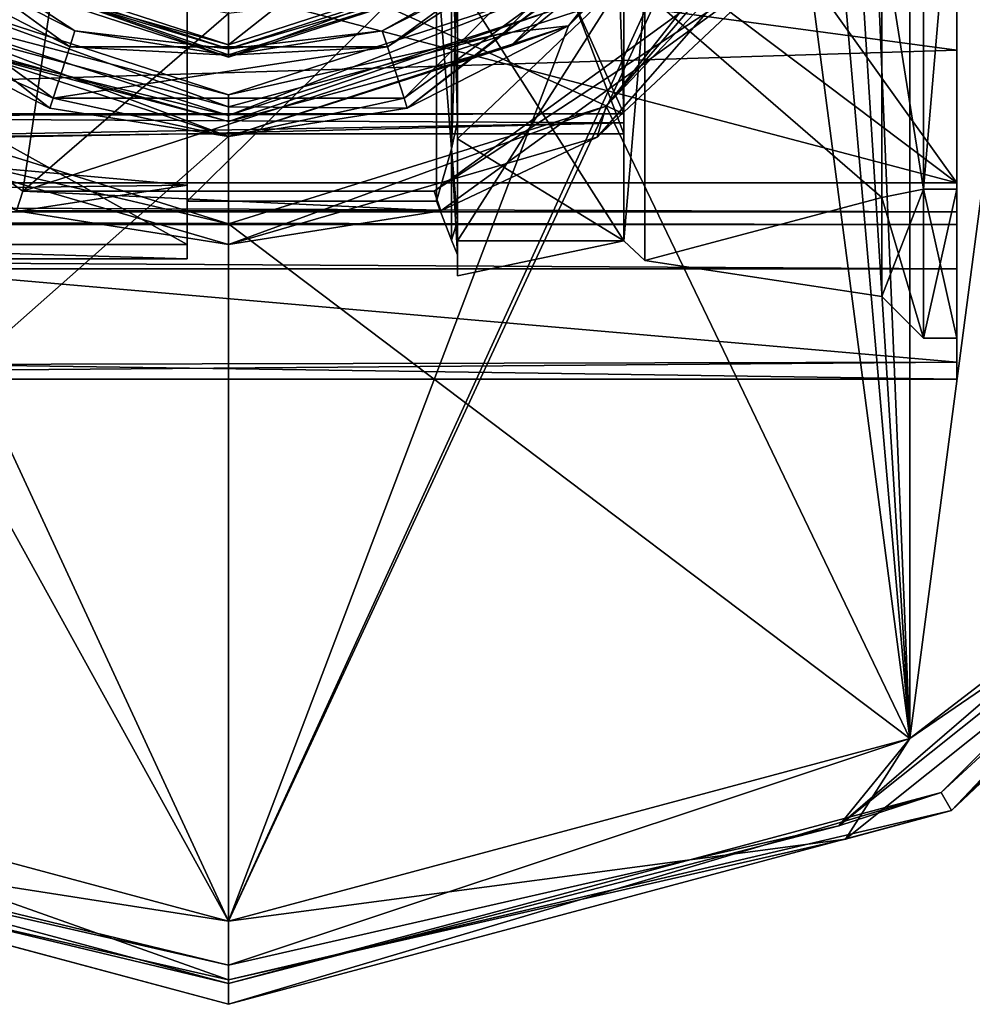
# Model space of a CAD drawing. Header units: millimetres. Extents: x -145 to 248, y -150 to 247.
# Tile 88 of 174: x 70 to 93, y -35 to -11. Entities that reach past the tile are written whole.
import ezdxf

# ---------------------------------------------------------------- set-up
doc = ezdxf.new("R2010")
doc.units = ezdxf.units.MM
doc.header["$LTSCALE"] = 65.185185
for name, color, linetype in [('1', 7, 'CONTINUOUS'), ('13', 7, 'CONTINUOUS'), ('139', 7, 'CONTINUOUS'), ('140', 7, 'CONTINUOUS'), ('141', 7, 'CONTINUOUS'), ('142', 7, 'CONTINUOUS'), ('16', 7, 'CONTINUOUS'), ('197', 7, 'CONTINUOUS'), ('25', 7, 'CONTINUOUS'), ('263', 7, 'CONTINUOUS'), ('268', 7, 'CONTINUOUS'), ('271', 7, 'CONTINUOUS'), ('28', 7, 'CONTINUOUS'), ('29', 7, 'CONTINUOUS'), ('295', 7, 'CONTINUOUS'), ('296', 7, 'CONTINUOUS'), ('3', 7, 'CONTINUOUS'), ('302', 7, 'CONTINUOUS'), ('303', 7, 'CONTINUOUS'), ('347', 7, 'CONTINUOUS'), ('348', 7, 'CONTINUOUS'), ('350', 7, 'CONTINUOUS'), ('351', 7, 'CONTINUOUS'), ('352', 7, 'CONTINUOUS'), ('357', 7, 'CONTINUOUS'), ('364', 7, 'CONTINUOUS'), ('367', 7, 'CONTINUOUS'), ('368', 7, 'CONTINUOUS'), ('38', 7, 'CONTINUOUS'), ('4', 7, 'CONTINUOUS'), ('451', 7, 'CONTINUOUS'), ('452', 7, 'CONTINUOUS'), ('453', 7, 'CONTINUOUS'), ('454', 7, 'CONTINUOUS'), ('455', 7, 'CONTINUOUS'), ('456', 7, 'CONTINUOUS'), ('457', 7, 'CONTINUOUS'), ('458', 7, 'CONTINUOUS'), ('459', 7, 'CONTINUOUS'), ('460', 7, 'CONTINUOUS'), ('461', 7, 'CONTINUOUS'), ('462', 7, 'CONTINUOUS'), ('463', 7, 'CONTINUOUS'), ('464', 7, 'CONTINUOUS'), ('465', 7, 'CONTINUOUS'), ('466', 7, 'CONTINUOUS'), ('467', 7, 'CONTINUOUS'), ('468', 7, 'CONTINUOUS'), ('469', 7, 'CONTINUOUS'), ('470', 7, 'CONTINUOUS'), ('6', 7, 'CONTINUOUS'), ('63', 7, 'CONTINUOUS'), ('64', 7, 'CONTINUOUS'), ('65', 7, 'CONTINUOUS'), ('66', 7, 'CONTINUOUS'), ('74', 7, 'CONTINUOUS'), ('84', 7, 'CONTINUOUS')]:
    doc.layers.add(name, color=color, linetype=linetype)

msp = doc.modelspace()

# ---------------------------------------------------------------- linework, layer by layer
at = {"layer": '1', "color": 7, "linetype": 'CONTINUOUS', "true_color": 0xe0e8ed}
for points in [[(92.5, -17.084, -17.92), (92.5, -16.016, -30.521), (92.5, 17.084, -17.92), (92.5, -17.084, -17.92)], [(92.5, 17.084, -17.92), (92.5, -16.016, -30.521), (92.5, 16.016, -30.521), (92.5, 17.084, -17.92)], [(92.5, -17.084, -17.92), (92.5, 17.084, -17.92), (92.5, 5.794, -17.832), (92.5, -17.084, -17.92)], [(92.5, -16.016, -30.521), (92.5, -15.716, -31.215), (92.5, 16.016, -30.521), (92.5, -16.016, -30.521)], [(92.5, 16.016, -30.521), (92.5, -15.716, -31.215), (92.5, 15.716, -31.215), (92.5, 16.016, -30.521)], [(92.5, -15.016, -31.5), (92.5, 15.016, -31.5), (92.5, 15.716, -31.215), (92.5, -15.016, -31.5)], [(92.5, -15.716, -31.215), (92.5, -15.016, -31.5), (92.5, 15.716, -31.215), (92.5, -15.716, -31.215)], [(92.5, -5.794, -17.832), (92.5, -17.084, -17.92), (92.5, 5.794, -17.832), (92.5, -5.794, -17.832)], [(92.5, 0, 20.5), (92.5, -11.829, 16.743), (92.5, -5.794, 17.832), (92.5, 0, 20.5)], [(92.5, -15.169, -11.021), (92.5, -17.084, -17.92), (92.5, -5.794, -17.832), (92.5, -15.169, -11.021)], [(92.5, -5.794, 17.832), (92.5, -11.829, 16.743), (92.5, -15.169, 11.021), (92.5, -5.794, 17.832)], [(92.5, -11.829, 16.743), (92.5, -19.322, 6.849), (92.5, -15.169, 11.021), (92.5, -11.829, 16.743)], [(92.5, -19.733, -5.554), (92.5, -17.084, -17.92), (92.5, -15.169, -11.021), (92.5, -19.733, -5.554)], [(92.5, -18.75), (92.5, -19.733, -5.554), (92.5, -15.169, -11.021), (92.5, -18.75)], [(92.5, -19.322, 6.849), (92.5, -18.75), (92.5, -15.169, 11.021), (92.5, -19.322, 6.849)], [(92.5, -19.322, 6.849), (92.5, -19.733, -5.554), (92.5, -18.75), (92.5, -19.322, 6.849)]]:
    msp.add_3dface(points, dxfattribs=at)
at = {"layer": '13', "color": 7, "linetype": 'CONTINUOUS', "true_color": 0xe0e8ed}
for points in [[(74, -10.097, 14.293), (74, -16.494, 5.847), (62.5, -10.097, 14.293), (74, -10.097, 14.293)], [(62.5, -10.097, 14.293), (74, -16.494, 5.847), (62.5, -16.494, 5.847), (62.5, -10.097, 14.293)], [(74, -16.494, 5.847), (74, -16.846, -4.741), (62.5, -16.494, 5.847), (74, -16.494, 5.847)], [(62.5, -16.494, 5.847), (74, -16.846, -4.741), (62.5, -16.846, -4.741), (62.5, -16.494, 5.847)]]:
    msp.add_3dface(points, dxfattribs=at)
at = {"layer": '139', "color": 7, "linetype": 'CONTINUOUS', "true_color": 0xe0e8ed}
for points in [[(92.5, -5.794, 17.832), (92.5, -15.169, 11.021), (91.7, -15.169, 11.021), (92.5, -5.794, 17.832)], [(91.7, -5.794, 17.832), (92.5, -5.794, 17.832), (91.7, -15.169, 11.021), (91.7, -5.794, 17.832)], [(92.5, -15.169, 11.021), (92.5, -18.75), (91.7, -15.169, 11.021), (92.5, -15.169, 11.021)], [(91.7, -15.169, 11.021), (92.5, -18.75), (91.7, -18.75), (91.7, -15.169, 11.021)]]:
    msp.add_3dface(points, dxfattribs=at)
at = {"layer": '140', "color": 7, "linetype": 'CONTINUOUS', "true_color": 0xe0e8ed}
for points in [[(90.7, -8.875, 15.372), (91.7, -5.794, 17.832), (91.7, -15.169, 11.021), (90.7, -8.875, 15.372)], [(90.7, -15.372, 8.875), (90.7, -8.875, 15.372), (91.7, -15.169, 11.021), (90.7, -15.372, 8.875)], [(90.7, -15.372, 8.875), (91.7, -15.169, 11.021), (91.7, -18.75), (90.7, -15.372, 8.875)], [(90.7, -17.75), (90.7, -15.372, 8.875), (91.7, -18.75), (90.7, -17.75)]]:
    msp.add_3dface(points, dxfattribs=at)
at = {"layer": '141', "color": 7, "linetype": 'CONTINUOUS', "true_color": 0xe0e8ed}
for points in [[(92.5, -15.169, -11.021), (92.5, -5.794, -17.832), (91.7, -15.169, -11.021), (92.5, -15.169, -11.021)], [(91.7, -15.169, -11.021), (92.5, -5.794, -17.832), (91.7, -5.794, -17.832), (91.7, -15.169, -11.021)], [(92.5, -18.75), (92.5, -15.169, -11.021), (91.7, -18.75), (92.5, -18.75)], [(91.7, -18.75), (92.5, -15.169, -11.021), (91.7, -15.169, -11.021), (91.7, -18.75)]]:
    msp.add_3dface(points, dxfattribs=at)
at = {"layer": '142', "color": 7, "linetype": 'CONTINUOUS', "true_color": 0xe0e8ed}
for points in [[(90.7, -8.875, -15.372), (91.7, -15.169, -11.021), (91.7, -5.794, -17.832), (90.7, -8.875, -15.372)], [(90.7, -8.875, -15.372), (90.7, -15.372, -8.875), (91.7, -15.169, -11.021), (90.7, -8.875, -15.372)], [(90.7, -15.372, -8.875), (90.7, -17.75), (91.7, -15.169, -11.021), (90.7, -15.372, -8.875)], [(90.7, -17.75), (91.7, -18.75), (91.7, -15.169, -11.021), (90.7, -17.75)]]:
    msp.add_3dface(points, dxfattribs=at)
at = {"layer": '16', "color": 7, "linetype": 'CONTINUOUS', "true_color": 0xe0e8ed}
for points in [[(84.5, -13.357, -24), (62, -13.357, -24), (55.441, -13.424, -23.236), (84.5, -13.357, -24)], [(84.5, -13.572, -21.747), (84.5, -13.357, -24), (55.441, -13.424, -23.236), (84.5, -13.572, -21.747)], [(58.464, -14.04, -18), (84.5, -13.572, -21.747), (55.441, -13.424, -23.236), (58.464, -14.04, -18)], [(74, -13.836, -19.5), (84.5, -13.572, -21.747), (58.464, -14.04, -18), (74, -13.836, -19.5)], [(84.5, -13.836, -19.5), (84.5, -13.572, -21.747), (74, -13.836, -19.5), (84.5, -13.836, -19.5)], [(62.5, -14.04, -18), (74, -13.836, -19.5), (58.464, -14.04, -18), (62.5, -14.04, -18)], [(74, -15.071, -12.065), (74, -13.836, -19.5), (62.5, -14.04, -18), (74, -15.071, -12.065)], [(62.5, -15.224, -11.324), (74, -15.071, -12.065), (62.5, -14.04, -18), (62.5, -15.224, -11.324)], [(62.5, -16.846, -4.741), (74, -16.846, -4.741), (74, -15.071, -12.065), (62.5, -16.846, -4.741)], [(62.5, -16.846, -4.741), (74, -15.071, -12.065), (62.5, -15.224, -11.324), (62.5, -16.846, -4.741)]]:
    msp.add_3dface(points, dxfattribs=at)
at = {"layer": '197', "color": 7, "linetype": 'CONTINUOUS', "true_color": 0xe0e8ed}
for points in [[(80.354, -8.198, -14.2), (80, -9.552, -13.147), (80.354, -14.2, -8.198), (80.354, -8.198, -14.2)], [(80.354, -14.2, 8.198), (80, -9.552, 13.147), (80.354, -8.198, 14.2), (80.354, -14.2, 8.198)], [(80.5, -9.834, 13.56), (80.5, -13.546, 9.853), (80.354, -8.198, 14.2), (80.5, -9.834, 13.56)], [(80.5, -13.546, 9.853), (80.354, -14.2, 8.198), (80.354, -8.198, 14.2), (80.5, -13.546, 9.853)], [(80.5, -9.834, -13.56), (80.354, -8.198, -14.2), (80.354, -14.2, -8.198), (80.5, -9.834, -13.56)], [(80, -9.552, -13.147), (80, -15.455, -5.022), (80.354, -14.2, -8.198), (80, -9.552, -13.147)], [(80, -15.455, 5.022), (80, -9.552, 13.147), (80.354, -14.2, 8.198), (80, -15.455, 5.022)], [(80.5, -13.546, -9.853), (80.5, -9.834, -13.56), (80.354, -14.2, -8.198), (80.5, -13.546, -9.853)], [(80.5, -13.546, 9.853), (80.5, -15.929, 5.181), (80.354, -14.2, 8.198), (80.5, -13.546, 9.853)], [(80.5, -15.929, -5.181), (80.5, -13.546, -9.853), (80.354, -14.2, -8.198), (80.5, -15.929, -5.181)], [(80.354, -14.2, -8.198), (80, -15.455, -5.022), (80.354, -16.396, 0), (80.354, -14.2, -8.198)], [(80.354, -16.396, 0), (80, -15.455, 5.022), (80.354, -14.2, 8.198), (80.354, -16.396, 0)], [(80.5, -15.929, 5.181), (80.5, -16.75, 0), (80.354, -14.2, 8.198), (80.5, -15.929, 5.181)], [(80.5, -16.75, 0), (80.354, -16.396, 0), (80.354, -14.2, 8.198), (80.5, -16.75, 0)], [(80.5, -15.929, -5.181), (80.354, -14.2, -8.198), (80.354, -16.396, 0), (80.5, -15.929, -5.181)], [(80, -15.455, -5.022), (80, -15.455, 5.022), (80.354, -16.396, 0), (80, -15.455, -5.022)], [(80.5, -16.75, 0), (80.5, -15.929, -5.181), (80.354, -16.396, 0), (80.5, -16.75, 0)]]:
    msp.add_3dface(points, dxfattribs=at)
at = {"layer": '25', "color": 7, "linetype": 'CONTINUOUS', "true_color": 0xe0e8ed}
for points in [[(84.5, -13.357, -24), (84.5, 13.357, -24), (84.05, 0, -24), (84.5, -13.357, -24)], [(81.399, -6.4, -24), (84.5, -13.357, -24), (84.05, 0, -24), (81.399, -6.4, -24)], [(62, -13.357, -24), (75, -9.05, -24), (68.601, -6.4, -24), (62, -13.357, -24)], [(75, -9.05, -24), (84.5, -13.357, -24), (81.399, -6.4, -24), (75, -9.05, -24)], [(62, -13.357, -24), (84.5, -13.357, -24), (75, -9.05, -24), (62, -13.357, -24)]]:
    msp.add_3dface(points, dxfattribs=at)
at = {"layer": '263', "color": 7, "linetype": 'CONTINUOUS', "true_color": 0xe0e8ed}
for points in [[(67.947, -9.708, -46.7), (75, -12, -46.7), (67.947, -9.708, -44.7), (67.947, -9.708, -46.7)], [(67.947, -9.708, -44.7), (75, -12, -46.7), (75, -12, -44.7), (67.947, -9.708, -44.7)]]:
    msp.add_3dface(points, dxfattribs=at)
at = {"layer": '268', "color": 7, "linetype": 'CONTINUOUS', "true_color": 0xe0e8ed}
for points in [[(75, -12, -44.7), (75, -12, -46.7), (82.053, -9.708, -46.7), (75, -12, -44.7)], [(82.053, -9.708, -44.7), (75, -12, -44.7), (82.053, -9.708, -46.7), (82.053, -9.708, -44.7)]]:
    msp.add_3dface(points, dxfattribs=at)
at = {"layer": '271', "color": 7, "linetype": 'CONTINUOUS', "true_color": 0xe0e8ed}
for points in [[(81.877, -9.465, -47), (75, -11.7, -47), (81.541, -6.541, -47), (81.877, -9.465, -47)], [(75, -11.7, -47), (75, -9.25, -47), (81.541, -6.541, -47), (75, -11.7, -47)], [(75, -11.7, -47), (68.123, -9.465, -47), (75, -9.25, -47), (75, -11.7, -47)]]:
    msp.add_3dface(points, dxfattribs=at)
at = {"layer": '28', "color": 7, "linetype": 'CONTINUOUS', "true_color": 0xe0e8ed}
for points in [[(74, 13.836, -19.5), (84.5, 13.836, -19.5), (84.5, -13.836, -19.5), (74, 13.836, -19.5)], [(74, 13.836, -19.5), (84.5, -13.836, -19.5), (74, -13.836, -19.5), (74, 13.836, -19.5)]]:
    msp.add_3dface(points, dxfattribs=at)
at = {"layer": '29', "color": 7, "linetype": 'CONTINUOUS', "true_color": 0xe0e8ed}
for points in [[(74, 13.836, -19.5), (74, -13.836, -19.5), (74, 0, -16.25), (74, 13.836, -19.5)], [(74, -13.836, -19.5), (74, -15.071, -12.065), (74, 0, -16.25), (74, -13.836, -19.5)], [(74, 0, -16.25), (74, -15.071, -12.065), (74, -9.551, -13.147), (74, 0, -16.25)], [(74, -16.494, 5.847), (74, -10.097, 14.293), (74, -9.551, 13.147), (74, -16.494, 5.847)], [(74, -15.455, 5.022), (74, -16.494, 5.847), (74, -9.551, 13.147), (74, -15.455, 5.022)], [(74, -9.551, -13.147), (74, -15.071, -12.065), (74, -15.455, -5.022), (74, -9.551, -13.147)], [(74, -15.071, -12.065), (74, -16.846, -4.741), (74, -15.455, -5.022), (74, -15.071, -12.065)], [(74, -16.846, -4.741), (74, -16.494, 5.847), (74, -15.455, 5.022), (74, -16.846, -4.741)], [(74, -15.455, -5.022), (74, -16.846, -4.741), (74, -15.455, 5.022), (74, -15.455, -5.022)]]:
    msp.add_3dface(points, dxfattribs=at)
at = {"layer": '295', "color": 7, "linetype": 'CONTINUOUS', "true_color": 0xe0e8ed}
for points in [[(75, -11.8, -44.5), (82.053, -9.708, -44.7), (81.936, -9.546, -44.5), (75, -11.8, -44.5)], [(75, -12, -44.7), (82.053, -9.708, -44.7), (75, -11.941, -44.559), (75, -12, -44.7)], [(75, -11.941, -44.559), (82.053, -9.708, -44.7), (75, -11.8, -44.5), (75, -11.941, -44.559)]]:
    msp.add_3dface(points, dxfattribs=at)
at = {"layer": '296', "color": 7, "linetype": 'CONTINUOUS', "true_color": 0xe0e8ed}
for points in [[(67.947, -9.708, -44.7), (75, -12, -44.7), (68.064, -9.546, -44.5), (67.947, -9.708, -44.7)], [(75, -12, -44.7), (75, -11.941, -44.559), (68.064, -9.546, -44.5), (75, -12, -44.7)], [(75, -11.941, -44.559), (75, -11.8, -44.5), (68.064, -9.546, -44.5), (75, -11.941, -44.559)]]:
    msp.add_3dface(points, dxfattribs=at)
at = {"layer": '3', "color": 7, "linetype": 'CONTINUOUS', "true_color": 0xe0e8ed}
for points in [[(92.5, -11.829, 16.743), (92.5, 0, 20.5), (29, -3.285, 20.235), (92.5, -11.829, 16.743)], [(29, -13.795, 15.164), (92.5, -11.829, 16.743), (29, -3.285, 20.235), (29, -13.795, 15.164)], [(92.5, -19.322, 6.849), (92.5, -11.829, 16.743), (29, -13.795, 15.164), (92.5, -19.322, 6.849)], [(29, -19.835, 5.179), (92.5, -19.322, 6.849), (29, -13.795, 15.164), (29, -19.835, 5.179)], [(92.5, -19.733, -5.554), (92.5, -19.322, 6.849), (-92.5, -19.733, -5.554), (92.5, -19.733, -5.554)], [(-92.5, -19.733, -5.554), (92.5, -19.322, 6.849), (29, -19.835, 5.179), (-92.5, -19.733, -5.554)]]:
    msp.add_3dface(points, dxfattribs=at)
at = {"layer": '302', "color": 7, "linetype": 'CONTINUOUS', "true_color": 0xe0e8ed}
for points in [[(75, -11.7, -47), (67.947, -9.708, -46.7), (68.123, -9.465, -47), (75, -11.7, -47)], [(75, -12, -46.7), (67.947, -9.708, -46.7), (75, -11.7, -47), (75, -12, -46.7)]]:
    msp.add_3dface(points, dxfattribs=at)
at = {"layer": '303', "color": 7, "linetype": 'CONTINUOUS', "true_color": 0xe0e8ed}
for points in [[(82.053, -9.708, -46.7), (75, -12, -46.7), (81.877, -9.465, -47), (82.053, -9.708, -46.7)], [(75, -12, -46.7), (75, -11.7, -47), (81.877, -9.465, -47), (75, -12, -46.7)]]:
    msp.add_3dface(points, dxfattribs=at)
at = {"layer": '347', "color": 7, "linetype": 'CONTINUOUS', "true_color": 0xe0e8ed}
for points in [[(89.95, -6.982, -56), (88.349, -9.699, -42), (83.861, -13.918, -56), (89.95, -6.982, -56)], [(88.349, -9.699, -42), (80.099, -15.692, -42), (83.861, -13.918, -56), (88.349, -9.699, -42)], [(75, -16.5, -56), (69.901, -15.692, -42), (66.139, -13.918, -56), (75, -16.5, -56)], [(83.861, -13.918, -56), (80.099, -15.692, -42), (75, -16.5, -56), (83.861, -13.918, -56)], [(80.099, -15.692, -42), (69.901, -15.692, -42), (75, -16.5, -56), (80.099, -15.692, -42)]]:
    msp.add_3dface(points, dxfattribs=at)
at = {"layer": '348', "color": 7, "linetype": 'CONTINUOUS', "true_color": 0xe0e8ed}
for points in [[(62.056, -9.405, -41.5), (70.056, -15.217, -41.5), (70.81, -10.117, -41.5), (62.056, -9.405, -41.5)], [(79.944, -15.217, -41.5), (87.944, -9.405, -41.5), (70.056, -15.217, -41.5), (79.944, -15.217, -41.5)], [(70.056, -15.217, -41.5), (87.944, -9.405, -41.5), (75, -10.95, -41.5), (70.056, -15.217, -41.5)], [(70.81, -10.117, -41.5), (70.056, -15.217, -41.5), (75, -10.95, -41.5), (70.81, -10.117, -41.5)]]:
    msp.add_3dface(points, dxfattribs=at)
at = {"layer": '350', "color": 7, "linetype": 'CONTINUOUS', "true_color": 0xe0e8ed}
for points in [[(68.064, -9.546, -44.5), (75, -11.8, -44.5), (67.973, -9.666, -44.5), (68.064, -9.546, -44.5)], [(67.973, -9.666, -44.5), (75, -11.8, -44.5), (71.306, -11.365, -44.5), (67.973, -9.666, -44.5)], [(75, -11.8, -44.5), (81.936, -9.546, -44.5), (78.694, -11.365, -44.5), (75, -11.8, -44.5)], [(78.694, -11.365, -44.5), (81.936, -9.546, -44.5), (82.027, -9.666, -44.5), (78.694, -11.365, -44.5)], [(71.306, -11.365, -44.5), (75, -11.8, -44.5), (75, -11.95, -44.5), (71.306, -11.365, -44.5)], [(75, -11.95, -44.5), (75, -11.8, -44.5), (78.694, -11.365, -44.5), (75, -11.95, -44.5)]]:
    msp.add_3dface(points, dxfattribs=at)
at = {"layer": '351', "color": 7, "linetype": 'CONTINUOUS', "true_color": 0xe0e8ed}
for points in [[(65.009, -7.259, -44.9), (71.184, -11.746, -44.9), (65.009, -7.259, -55.2), (65.009, -7.259, -44.9)], [(65.009, -7.259, -55.2), (71.184, -11.746, -44.9), (71.184, -11.746, -55.2), (65.009, -7.259, -55.2)], [(78.816, -11.746, -44.9), (84.991, -7.259, -44.9), (78.816, -11.746, -55.2), (78.816, -11.746, -44.9)], [(78.816, -11.746, -55.2), (84.991, -7.259, -44.9), (84.991, -7.259, -55.2), (78.816, -11.746, -55.2)], [(71.184, -11.746, -44.9), (78.816, -11.746, -44.9), (71.184, -11.746, -55.2), (71.184, -11.746, -44.9)], [(71.184, -11.746, -55.2), (78.816, -11.746, -44.9), (78.816, -11.746, -55.2), (71.184, -11.746, -55.2)]]:
    msp.add_3dface(points, dxfattribs=at)
at = {"layer": '352', "color": 7, "linetype": 'CONTINUOUS', "true_color": 0xe0e8ed}
for points in [[(70.782, -12.982, -56.5), (66.83, -11.245, -56.5), (63.957, -8.023, -56.5), (70.782, -12.982, -56.5)], [(86.043, -8.023, -56.5), (79.295, -13.22, -56.5), (79.218, -12.982, -56.5), (86.043, -8.023, -56.5)], [(83.17, -11.245, -56.5), (79.295, -13.22, -56.5), (86.043, -8.023, -56.5), (83.17, -11.245, -56.5)], [(86.245, -8.17, -56.5), (83.17, -11.245, -56.5), (86.043, -8.023, -56.5), (86.245, -8.17, -56.5)], [(70.705, -13.22, -56.5), (66.83, -11.245, -56.5), (70.782, -12.982, -56.5), (70.705, -13.22, -56.5)], [(75, -13.9, -56.5), (70.705, -13.22, -56.5), (70.782, -12.982, -56.5), (75, -13.9, -56.5)], [(79.218, -12.982, -56.5), (75, -13.9, -56.5), (70.782, -12.982, -56.5), (79.218, -12.982, -56.5)], [(79.295, -13.22, -56.5), (75, -13.9, -56.5), (79.218, -12.982, -56.5), (79.295, -13.22, -56.5)]]:
    msp.add_3dface(points, dxfattribs=at)
at = {"layer": '357', "color": 7, "linetype": 'CONTINUOUS', "true_color": 0xe0e8ed}
for points in [[(65.009, -7.259, -55.2), (71.184, -11.746, -55.2), (63.957, -8.023, -56.5), (65.009, -7.259, -55.2)], [(78.816, -11.746, -55.2), (84.991, -7.259, -55.2), (79.218, -12.982, -56.5), (78.816, -11.746, -55.2)], [(84.991, -7.259, -55.2), (86.043, -8.023, -56.5), (79.218, -12.982, -56.5), (84.991, -7.259, -55.2)], [(71.184, -11.746, -55.2), (70.782, -12.982, -56.5), (63.957, -8.023, -56.5), (71.184, -11.746, -55.2)], [(71.184, -11.746, -55.2), (78.816, -11.746, -55.2), (70.782, -12.982, -56.5), (71.184, -11.746, -55.2)], [(78.816, -11.746, -55.2), (79.218, -12.982, -56.5), (70.782, -12.982, -56.5), (78.816, -11.746, -55.2)]]:
    msp.add_3dface(points, dxfattribs=at)
at = {"layer": '364', "color": 7, "linetype": 'CONTINUOUS', "true_color": 0xe0e8ed}
for points in [[(67.973, -9.666, -44.5), (71.306, -11.365, -44.5), (65.009, -7.259, -44.9), (67.973, -9.666, -44.5)], [(71.306, -11.365, -44.5), (71.184, -11.746, -44.9), (65.009, -7.259, -44.9), (71.306, -11.365, -44.5)], [(82.027, -9.666, -44.5), (84.991, -7.259, -44.9), (78.816, -11.746, -44.9), (82.027, -9.666, -44.5)], [(78.694, -11.365, -44.5), (82.027, -9.666, -44.5), (78.816, -11.746, -44.9), (78.694, -11.365, -44.5)], [(71.306, -11.365, -44.5), (75, -11.95, -44.5), (71.184, -11.746, -44.9), (71.306, -11.365, -44.5)], [(75, -11.95, -44.5), (78.694, -11.365, -44.5), (78.816, -11.746, -44.9), (75, -11.95, -44.5)], [(75, -11.95, -44.5), (78.816, -11.746, -44.9), (71.184, -11.746, -44.9), (75, -11.95, -44.5)]]:
    msp.add_3dface(points, dxfattribs=at)
at = {"layer": '367', "color": 7, "linetype": 'CONTINUOUS', "true_color": 0xe0e8ed}
for points in [[(69.901, -15.692, -42), (70.056, -15.217, -41.5), (62.056, -9.405, -41.5), (69.901, -15.692, -42)], [(88.349, -9.699, -42), (87.944, -9.405, -41.5), (79.944, -15.217, -41.5), (88.349, -9.699, -42)], [(80.099, -15.692, -42), (88.349, -9.699, -42), (79.944, -15.217, -41.5), (80.099, -15.692, -42)], [(69.901, -15.692, -42), (80.099, -15.692, -42), (70.056, -15.217, -41.5), (69.901, -15.692, -42)], [(80.099, -15.692, -42), (79.944, -15.217, -41.5), (70.056, -15.217, -41.5), (80.099, -15.692, -42)]]:
    msp.add_3dface(points, dxfattribs=at)
at = {"layer": '368', "color": 7, "linetype": 'CONTINUOUS', "true_color": 0xe0e8ed}
for points in [[(89.95, -5.701, -56.5), (89.95, -6.336, -56.263), (84.077, -13.176, -56.5), (89.95, -5.701, -56.5)], [(89.95, -6.336, -56.263), (89.95, -6.982, -56), (84.077, -13.176, -56.5), (89.95, -6.336, -56.263)], [(89.95, -6.982, -56), (83.861, -13.918, -56), (84.077, -13.176, -56.5), (89.95, -6.982, -56)], [(75, -16, -56.5), (66.139, -13.918, -56), (65.923, -13.176, -56.5), (75, -16, -56.5)], [(83.861, -13.918, -56), (75, -16.5, -56), (84.077, -13.176, -56.5), (83.861, -13.918, -56)], [(84.077, -13.176, -56.5), (75, -16.5, -56), (75, -16, -56.5), (84.077, -13.176, -56.5)], [(75, -16.5, -56), (66.139, -13.918, -56), (75, -16, -56.5), (75, -16.5, -56)]]:
    msp.add_3dface(points, dxfattribs=at)
at = {"layer": '38', "color": 7, "linetype": 'CONTINUOUS', "true_color": 0xe0e8ed}
for points in [[(84.5, 13.836, -19.5), (84.5, 13.572, -21.747), (84.5, -13.357, -24), (84.5, 13.836, -19.5)], [(84.5, 13.836, -19.5), (84.5, -13.357, -24), (84.5, -13.572, -21.747), (84.5, 13.836, -19.5)], [(84.5, 13.836, -19.5), (84.5, -13.572, -21.747), (84.5, -13.836, -19.5), (84.5, 13.836, -19.5)], [(84.5, 13.572, -21.747), (84.5, 13.357, -24), (84.5, -13.357, -24), (84.5, 13.572, -21.747)]]:
    msp.add_3dface(points, dxfattribs=at)
at = {"layer": '4', "color": 7, "linetype": 'CONTINUOUS', "true_color": 0xe0e8ed}
for points in [[(92.5, 15.016, -31.5), (92.5, -15.016, -31.5), (84.606, -3.985, -31.5), (92.5, 15.016, -31.5)], [(84.606, -3.985, -31.5), (92.5, -15.016, -31.5), (82.346, -7.362, -31.5), (84.606, -3.985, -31.5)], [(75, -10.4, -31.5), (-92.5, -15.016, -31.5), (67.654, -7.362, -31.5), (75, -10.4, -31.5)], [(92.5, -15.016, -31.5), (75, -10.4, -31.5), (82.346, -7.362, -31.5), (92.5, -15.016, -31.5)], [(92.5, -15.016, -31.5), (-92.5, -15.016, -31.5), (75, -10.4, -31.5), (92.5, -15.016, -31.5)]]:
    msp.add_3dface(points, dxfattribs=at)
at = {"layer": '451', "linetype": 'CONTINUOUS'}
for points in [[(75, -32.75, -56.5), (58.629, -28.365, -56.5), (75, -34.164, -57.086), (75, -32.75, -56.5)], [(75, -34.164, -57.086), (58.629, -28.365, -56.5), (60.177, -30.781, -57.086), (75, -34.164, -57.086)], [(75, -34.75, -58.5), (60.177, -30.781, -57.086), (57.625, -30.094, -58.5), (75, -34.75, -58.5)], [(75, -34.164, -57.086), (60.177, -30.781, -57.086), (75, -34.75, -58.5), (75, -34.164, -57.086)]]:
    msp.add_3dface(points, dxfattribs=at)
at = {"layer": '452', "linetype": 'CONTINUOUS'}
for points in [[(75, -34.75, -58.5), (57.625, -30.094, -58.5), (75, -34.75, -81.5), (75, -34.75, -58.5)], [(75, -34.75, -81.5), (57.625, -30.094, -58.5), (57.625, -30.094, -81.5), (75, -34.75, -81.5)]]:
    msp.add_3dface(points, dxfattribs=at)
at = {"layer": '453', "linetype": 'CONTINUOUS'}
for points in [[(104.661, -17.125, -81.5), (92.375, -30.094, -81.5), (92.125, -29.661, -81.5), (104.661, -17.125, -81.5)], [(105.094, -17.375, -81.5), (92.375, -30.094, -81.5), (104.661, -17.125, -81.5), (105.094, -17.375, -81.5)], [(75, -34.25, -81.5), (57.625, -30.094, -81.5), (57.875, -29.661, -81.5), (75, -34.25, -81.5)], [(92.375, -30.094, -81.5), (75, -34.75, -81.5), (92.125, -29.661, -81.5), (92.375, -30.094, -81.5)], [(92.125, -29.661, -81.5), (75, -34.75, -81.5), (75, -34.25, -81.5), (92.125, -29.661, -81.5)], [(75, -34.75, -81.5), (57.625, -30.094, -81.5), (75, -34.25, -81.5), (75, -34.75, -81.5)]]:
    msp.add_3dface(points, dxfattribs=at)
at = {"layer": '454', "linetype": 'CONTINUOUS'}
for points in [[(75, -34.25, -81.5), (57.875, -29.661, -81.5), (75, -34.25, -58.5), (75, -34.25, -81.5)], [(75, -34.25, -58.5), (57.875, -29.661, -81.5), (57.875, -29.661, -58.5), (75, -34.25, -58.5)]]:
    msp.add_3dface(points, dxfattribs=at)
at = {"layer": '455', "linetype": 'CONTINUOUS'}
for points in [[(75, -32.75, -57), (60.33, -30.462, -57.439), (58.629, -28.365, -57), (75, -32.75, -57)], [(75, -34.25, -58.5), (57.875, -29.661, -58.5), (75, -33.811, -57.439), (75, -34.25, -58.5)], [(75, -33.811, -57.439), (57.875, -29.661, -58.5), (60.33, -30.462, -57.439), (75, -33.811, -57.439)], [(75, -33.811, -57.439), (60.33, -30.462, -57.439), (75, -32.75, -57), (75, -33.811, -57.439)]]:
    msp.add_3dface(points, dxfattribs=at)
at = {"layer": '456', "linetype": 'CONTINUOUS'}
for points in [[(91.371, 28.365, -57), (91.371, -28.365, -57), (88.9, 0, -57), (91.371, 28.365, -57)], [(98.155, 23.16, -57), (91.371, -28.365, -57), (91.371, 28.365, -57), (98.155, 23.16, -57)], [(98.155, -23.16, -57), (91.371, -28.365, -57), (98.155, 23.16, -57), (98.155, -23.16, -57)], [(88.9, 0, -57), (91.371, -28.365, -57), (88.219, -4.297, -57), (88.9, 0, -57)], [(91.371, -28.365, -57), (75, -32.75, -57), (88.219, -4.297, -57), (91.371, -28.365, -57)], [(88.219, -4.297, -57), (75, -32.75, -57), (86.244, -8.173, -57), (88.219, -4.297, -57)], [(86.244, -8.173, -57), (75, -32.75, -57), (83.166, -11.248, -57), (86.244, -8.173, -57)], [(75, -13.9, -57), (58.629, -28.365, -57), (66.834, -11.248, -57), (75, -13.9, -57)], [(83.166, -11.248, -57), (75, -32.75, -57), (75, -13.9, -57), (83.166, -11.248, -57)], [(75, -32.75, -57), (58.629, -28.365, -57), (75, -13.9, -57), (75, -32.75, -57)]]:
    msp.add_3dface(points, dxfattribs=at)
at = {"layer": '457', "linetype": 'CONTINUOUS'}
for points in [[(75, -13.4, -57.5), (68.227, -11.732, -57.146), (67.124, -10.841, -57.5), (75, -13.4, -57.5)], [(75, -13.9, -57), (66.834, -11.248, -57), (75, -13.546, -57.146), (75, -13.9, -57)], [(75, -13.546, -57.146), (66.834, -11.248, -57), (68.227, -11.732, -57.146), (75, -13.546, -57.146)], [(75, -13.546, -57.146), (68.227, -11.732, -57.146), (75, -13.4, -57.5), (75, -13.546, -57.146)]]:
    msp.add_3dface(points, dxfattribs=at)
at = {"layer": '458', "linetype": 'CONTINUOUS'}
for points in [[(75, -13.4, -57.5), (67.124, -10.841, -57.5), (75, -13.4, -61), (75, -13.4, -57.5)], [(75, -13.4, -61), (67.124, -10.841, -57.5), (67.124, -10.841, -61), (75, -13.4, -61)]]:
    msp.add_3dface(points, dxfattribs=at)
at = {"layer": '459', "linetype": 'CONTINUOUS'}
for points in [[(75, -12.9, -61), (67.124, -10.841, -61), (67.418, -10.436, -61), (75, -12.9, -61)], [(82.876, -10.841, -61), (75, -13.4, -61), (82.582, -10.436, -61), (82.876, -10.841, -61)], [(82.582, -10.436, -61), (75, -13.4, -61), (75, -12.9, -61), (82.582, -10.436, -61)], [(75, -13.4, -61), (67.124, -10.841, -61), (75, -12.9, -61), (75, -13.4, -61)]]:
    msp.add_3dface(points, dxfattribs=at)
at = {"layer": '460', "linetype": 'CONTINUOUS'}
for points in [[(75, -12.9, -61), (67.418, -10.436, -61), (75, -12.9, -57.5), (75, -12.9, -61)], [(75, -12.9, -57.5), (67.418, -10.436, -61), (67.418, -10.436, -57.5), (75, -12.9, -57.5)]]:
    msp.add_3dface(points, dxfattribs=at)
at = {"layer": '461', "linetype": 'CONTINUOUS'}
for points in [[(75, -12.9, -57.5), (67.418, -10.436, -57.5), (75, -13.193, -56.793), (75, -12.9, -57.5)], [(67.418, -10.436, -57.5), (68.404, -11.425, -56.793), (75, -13.193, -56.793), (67.418, -10.436, -57.5)], [(66.83, -11.245, -56.5), (70.705, -13.22, -56.5), (68.404, -11.425, -56.793), (66.83, -11.245, -56.5)], [(70.705, -13.22, -56.5), (75, -13.9, -56.5), (68.404, -11.425, -56.793), (70.705, -13.22, -56.5)], [(68.404, -11.425, -56.793), (75, -13.9, -56.5), (75, -13.193, -56.793), (68.404, -11.425, -56.793)]]:
    msp.add_3dface(points, dxfattribs=at)
at = {"layer": '462', "linetype": 'CONTINUOUS'}
for points in [[(91.371, 28.365, -56.5), (89.95, 5.701, -56.5), (91.371, -28.365, -56.5), (91.371, 28.365, -56.5)], [(98.155, 23.16, -56.5), (91.371, 28.365, -56.5), (98.155, -23.16, -56.5), (98.155, 23.16, -56.5)], [(98.155, -23.16, -56.5), (91.371, 28.365, -56.5), (91.371, -28.365, -56.5), (98.155, -23.16, -56.5)], [(89.95, 5.701, -56.5), (89.95, -5.701, -56.5), (91.371, -28.365, -56.5), (89.95, 5.701, -56.5)], [(60.05, -5.701, -56.5), (58.629, -28.365, -56.5), (75, -32.75, -56.5), (60.05, -5.701, -56.5)], [(65.923, -13.176, -56.5), (60.05, -5.701, -56.5), (75, -32.75, -56.5), (65.923, -13.176, -56.5)], [(89.95, -5.701, -56.5), (84.077, -13.176, -56.5), (91.371, -28.365, -56.5), (89.95, -5.701, -56.5)], [(75, -16, -56.5), (65.923, -13.176, -56.5), (75, -32.75, -56.5), (75, -16, -56.5)], [(84.077, -13.176, -56.5), (75, -16, -56.5), (91.371, -28.365, -56.5), (84.077, -13.176, -56.5)], [(75, -16, -56.5), (75, -32.75, -56.5), (91.371, -28.365, -56.5), (75, -16, -56.5)]]:
    msp.add_3dface(points, dxfattribs=at)
at = {"layer": '463', "linetype": 'CONTINUOUS'}
for points in [[(105.094, -17.375, -58.5), (101.711, -21.301, -57.086), (92.375, -30.094, -58.5), (105.094, -17.375, -58.5)], [(101.711, -21.301, -57.086), (91.371, -28.365, -56.5), (89.823, -30.781, -57.086), (101.711, -21.301, -57.086)], [(101.711, -21.301, -57.086), (89.823, -30.781, -57.086), (92.375, -30.094, -58.5), (101.711, -21.301, -57.086)], [(98.155, -23.16, -56.5), (91.371, -28.365, -56.5), (101.711, -21.301, -57.086), (98.155, -23.16, -56.5)], [(91.371, -28.365, -56.5), (75, -32.75, -56.5), (89.823, -30.781, -57.086), (91.371, -28.365, -56.5)], [(75, -34.164, -57.086), (75, -34.75, -58.5), (92.375, -30.094, -58.5), (75, -34.164, -57.086)], [(89.823, -30.781, -57.086), (75, -34.164, -57.086), (92.375, -30.094, -58.5), (89.823, -30.781, -57.086)], [(75, -32.75, -56.5), (75, -34.164, -57.086), (89.823, -30.781, -57.086), (75, -32.75, -56.5)]]:
    msp.add_3dface(points, dxfattribs=at)
at = {"layer": '464', "linetype": 'CONTINUOUS'}
for points in [[(92.375, -30.094, -81.5), (105.094, -17.375, -81.5), (92.375, -30.094, -58.5), (92.375, -30.094, -81.5)], [(105.094, -17.375, -81.5), (105.094, -17.375, -58.5), (92.375, -30.094, -58.5), (105.094, -17.375, -81.5)], [(75, -34.75, -58.5), (75, -34.75, -81.5), (92.375, -30.094, -81.5), (75, -34.75, -58.5)], [(75, -34.75, -58.5), (92.375, -30.094, -81.5), (92.375, -30.094, -58.5), (75, -34.75, -58.5)]]:
    msp.add_3dface(points, dxfattribs=at)
at = {"layer": '465', "linetype": 'CONTINUOUS'}
for points in [[(104.661, -17.125, -81.5), (92.125, -29.661, -81.5), (104.661, -17.125, -58.5), (104.661, -17.125, -81.5)], [(104.661, -17.125, -58.5), (92.125, -29.661, -81.5), (92.125, -29.661, -58.5), (104.661, -17.125, -58.5)], [(92.125, -29.661, -81.5), (75, -34.25, -81.5), (92.125, -29.661, -58.5), (92.125, -29.661, -81.5)], [(75, -34.25, -81.5), (75, -34.25, -58.5), (92.125, -29.661, -58.5), (75, -34.25, -81.5)]]:
    msp.add_3dface(points, dxfattribs=at)
at = {"layer": '466', "linetype": 'CONTINUOUS'}
for points in [[(104.661, -17.125, -58.5), (92.125, -29.661, -58.5), (101.434, -21.081, -57.439), (104.661, -17.125, -58.5)], [(98.155, -23.16, -57), (101.434, -21.081, -57.439), (89.67, -30.462, -57.439), (98.155, -23.16, -57)], [(101.434, -21.081, -57.439), (92.125, -29.661, -58.5), (89.67, -30.462, -57.439), (101.434, -21.081, -57.439)], [(91.371, -28.365, -57), (98.155, -23.16, -57), (89.67, -30.462, -57.439), (91.371, -28.365, -57)], [(75, -33.811, -57.439), (75, -32.75, -57), (91.371, -28.365, -57), (75, -33.811, -57.439)], [(75, -33.811, -57.439), (91.371, -28.365, -57), (89.67, -30.462, -57.439), (75, -33.811, -57.439)], [(92.125, -29.661, -58.5), (75, -34.25, -58.5), (89.67, -30.462, -57.439), (92.125, -29.661, -58.5)], [(75, -34.25, -58.5), (75, -33.811, -57.439), (89.67, -30.462, -57.439), (75, -34.25, -58.5)]]:
    msp.add_3dface(points, dxfattribs=at)
at = {"layer": '467', "linetype": 'CONTINUOUS'}
for points in [[(86.732, -6.773, -57.146), (83.166, -11.248, -57), (81.773, -11.732, -57.146), (86.732, -6.773, -57.146)], [(86.732, -6.773, -57.146), (81.773, -11.732, -57.146), (82.876, -10.841, -57.5), (86.732, -6.773, -57.146)], [(86.244, -8.173, -57), (83.166, -11.248, -57), (86.732, -6.773, -57.146), (86.244, -8.173, -57)], [(75, -13.546, -57.146), (75, -13.4, -57.5), (82.876, -10.841, -57.5), (75, -13.546, -57.146)], [(81.773, -11.732, -57.146), (75, -13.546, -57.146), (82.876, -10.841, -57.5), (81.773, -11.732, -57.146)], [(83.166, -11.248, -57), (75, -13.9, -57), (81.773, -11.732, -57.146), (83.166, -11.248, -57)], [(75, -13.9, -57), (75, -13.546, -57.146), (81.773, -11.732, -57.146), (75, -13.9, -57)]]:
    msp.add_3dface(points, dxfattribs=at)
at = {"layer": '468', "linetype": 'CONTINUOUS'}
for points in [[(75, -13.4, -57.5), (75, -13.4, -61), (82.876, -10.841, -61), (75, -13.4, -57.5)], [(75, -13.4, -57.5), (82.876, -10.841, -61), (82.876, -10.841, -57.5), (75, -13.4, -57.5)]]:
    msp.add_3dface(points, dxfattribs=at)
at = {"layer": '469', "linetype": 'CONTINUOUS'}
for points in [[(82.582, -10.436, -61), (75, -12.9, -61), (82.582, -10.436, -57.5), (82.582, -10.436, -61)], [(75, -12.9, -61), (75, -12.9, -57.5), (82.582, -10.436, -57.5), (75, -12.9, -61)]]:
    msp.add_3dface(points, dxfattribs=at)
at = {"layer": '470', "linetype": 'CONTINUOUS'}
for points in [[(81.596, -11.425, -56.793), (86.245, -8.17, -56.5), (86.425, -6.596, -56.793), (81.596, -11.425, -56.793)], [(82.582, -10.436, -57.5), (81.596, -11.425, -56.793), (86.425, -6.596, -56.793), (82.582, -10.436, -57.5)], [(83.17, -11.245, -56.5), (86.245, -8.17, -56.5), (81.596, -11.425, -56.793), (83.17, -11.245, -56.5)], [(82.582, -10.436, -57.5), (75, -12.9, -57.5), (81.596, -11.425, -56.793), (82.582, -10.436, -57.5)], [(79.295, -13.22, -56.5), (83.17, -11.245, -56.5), (81.596, -11.425, -56.793), (79.295, -13.22, -56.5)], [(75, -13.193, -56.793), (79.295, -13.22, -56.5), (81.596, -11.425, -56.793), (75, -13.193, -56.793)], [(75, -12.9, -57.5), (75, -13.193, -56.793), (81.596, -11.425, -56.793), (75, -12.9, -57.5)], [(75, -13.9, -56.5), (79.295, -13.22, -56.5), (75, -13.193, -56.793), (75, -13.9, -56.5)]]:
    msp.add_3dface(points, dxfattribs=at)
at = {"layer": '6', "color": 7, "linetype": 'CONTINUOUS', "true_color": 0xe0e8ed}
for points in [[(92.5, -16.016, -30.521), (92.5, -17.084, -17.92), (-92.5, -16.016, -30.521), (92.5, -16.016, -30.521)], [(92.5, -17.084, -17.92), (-92.5, -17.084, -17.92), (-92.5, -16.016, -30.521), (92.5, -17.084, -17.92)], [(92.5, -17.084, -17.92), (92.5, -19.733, -5.554), (-92.5, -17.084, -17.92), (92.5, -17.084, -17.92)], [(92.5, -19.733, -5.554), (-92.5, -19.733, -5.554), (-92.5, -17.084, -17.92), (92.5, -19.733, -5.554)]]:
    msp.add_3dface(points, dxfattribs=at)
at = {"layer": '63', "color": 7, "linetype": 'CONTINUOUS', "true_color": 0xe0e8ed}
for points in [[(90.7, -8.875, 15.372), (90.7, -15.372, 8.875), (85, -10.433, 14.36), (90.7, -8.875, 15.372)], [(90.7, -8.875, -15.372), (85, -10.433, -14.36), (90.7, -15.372, -8.875), (90.7, -8.875, -15.372)], [(85, -10.433, 14.36), (90.7, -15.372, 8.875), (85, -16.881, 5.485), (85, -10.433, 14.36)], [(85, -10.433, -14.36), (85, -16.881, -5.485), (90.7, -15.372, -8.875), (85, -10.433, -14.36)], [(90.7, -15.372, 8.875), (90.7, -17.75), (85, -16.881, 5.485), (90.7, -15.372, 8.875)], [(85, -16.881, -5.485), (90.7, -17.75), (90.7, -15.372, -8.875), (85, -16.881, -5.485)], [(85, -16.881, 5.485), (90.7, -17.75), (85, -16.881, -5.485), (85, -16.881, 5.485)]]:
    msp.add_3dface(points, dxfattribs=at)
at = {"layer": '64', "color": 7, "linetype": 'CONTINUOUS', "true_color": 0xe0e8ed}
for points in [[(84.5, -16.406, -5.331), (84.5, -10.139, -13.956), (80.5, -16.406, -5.331), (84.5, -16.406, -5.331)], [(80.5, -16.406, -5.331), (84.5, -10.139, -13.956), (80.5, -13.956, -10.139), (80.5, -16.406, -5.331)], [(80.5, -13.956, -10.139), (84.5, -10.139, -13.956), (80.5, -10.139, -13.956), (80.5, -13.956, -10.139)], [(84.5, -10.139, 13.956), (84.5, -16.406, 5.331), (80.5, -10.139, 13.956), (84.5, -10.139, 13.956)], [(80.5, -10.139, 13.956), (84.5, -16.406, 5.331), (80.5, -13.956, 10.139), (80.5, -10.139, 13.956)], [(80.5, -13.956, 10.139), (84.5, -16.406, 5.331), (80.5, -16.406, 5.331), (80.5, -13.956, 10.139)], [(84.5, -16.406, 5.331), (84.5, -16.406, -5.331), (80.5, -16.406, 5.331), (84.5, -16.406, 5.331)], [(80.5, -16.406, 5.331), (84.5, -16.406, -5.331), (80.5, -17.25), (80.5, -16.406, 5.331)], [(80.5, -17.25), (84.5, -16.406, -5.331), (80.5, -16.406, -5.331), (80.5, -17.25)]]:
    msp.add_3dface(points, dxfattribs=at)
at = {"layer": '65', "color": 7, "linetype": 'CONTINUOUS', "true_color": 0xe0e8ed}
for points in [[(80.5, -9.834, 13.56), (80.5, -10.139, 13.956), (80.5, -13.546, 9.853), (80.5, -9.834, 13.56)], [(80.5, -13.546, -9.853), (80.5, -10.139, -13.956), (80.5, -9.834, -13.56), (80.5, -13.546, -9.853)], [(80.5, -10.139, 13.956), (80.5, -13.956, 10.139), (80.5, -13.546, 9.853), (80.5, -10.139, 13.956)], [(80.5, -13.956, -10.139), (80.5, -10.139, -13.956), (80.5, -13.546, -9.853), (80.5, -13.956, -10.139)], [(80.5, -13.546, 9.853), (80.5, -13.956, 10.139), (80.5, -15.929, 5.181), (80.5, -13.546, 9.853)], [(80.5, -15.929, -5.181), (80.5, -13.956, -10.139), (80.5, -13.546, -9.853), (80.5, -15.929, -5.181)], [(80.5, -13.956, 10.139), (80.5, -16.406, 5.331), (80.5, -15.929, 5.181), (80.5, -13.956, 10.139)], [(80.5, -16.406, -5.331), (80.5, -13.956, -10.139), (80.5, -15.929, -5.181), (80.5, -16.406, -5.331)], [(80.5, -15.929, 5.181), (80.5, -16.406, 5.331), (80.5, -16.75, 0), (80.5, -15.929, 5.181)], [(80.5, -16.75, 0), (80.5, -16.406, -5.331), (80.5, -15.929, -5.181), (80.5, -16.75, 0)], [(80.5, -16.406, 5.331), (80.5, -17.25), (80.5, -16.75, 0), (80.5, -16.406, 5.331)], [(80.5, -17.25), (80.5, -16.406, -5.331), (80.5, -16.75, 0), (80.5, -17.25)]]:
    msp.add_3dface(points, dxfattribs=at)
at = {"layer": '66', "color": 7, "linetype": 'CONTINUOUS', "true_color": 0xe0e8ed}
for points in [[(74, -9.551, -13.147), (74, -15.455, -5.022), (80, -9.552, -13.147), (74, -9.551, -13.147)], [(74, -15.455, 5.022), (74, -9.551, 13.147), (80, -9.552, 13.147), (74, -15.455, 5.022)], [(80, -9.552, -13.147), (74, -15.455, -5.022), (80, -15.455, -5.022), (80, -9.552, -13.147)], [(80, -15.455, 5.022), (74, -15.455, 5.022), (80, -9.552, 13.147), (80, -15.455, 5.022)], [(74, -15.455, -5.022), (74, -15.455, 5.022), (80, -15.455, -5.022), (74, -15.455, -5.022)], [(80, -15.455, -5.022), (74, -15.455, 5.022), (80, -15.455, 5.022), (80, -15.455, -5.022)]]:
    msp.add_3dface(points, dxfattribs=at)
at = {"layer": '74', "color": 7, "linetype": 'CONTINUOUS', "true_color": 0xe0e8ed}
for points in [[(85, -10.433, 14.36), (84.5, -16.406, 5.331), (84.5, -10.139, 13.956), (85, -10.433, 14.36)], [(85, -10.433, -14.36), (84.5, -10.139, -13.956), (84.5, -16.406, -5.331), (85, -10.433, -14.36)], [(85, -10.433, 14.36), (85, -16.881, 5.485), (84.5, -16.406, 5.331), (85, -10.433, 14.36)], [(85, -16.881, -5.485), (85, -10.433, -14.36), (84.5, -16.406, -5.331), (85, -16.881, -5.485)], [(85, -16.881, 5.485), (85, -16.881, -5.485), (84.5, -16.406, 5.331), (85, -16.881, 5.485)], [(85, -16.881, -5.485), (84.5, -16.406, -5.331), (84.5, -16.406, 5.331), (85, -16.881, -5.485)]]:
    msp.add_3dface(points, dxfattribs=at)
at = {"layer": '84', "color": 7, "linetype": 'CONTINUOUS', "true_color": 0xe0e8ed}
for points in [[(92.5, -15.016, -31.5), (92.5, -15.716, -31.215), (-92.5, -15.016, -31.5), (92.5, -15.016, -31.5)], [(92.5, -15.716, -31.215), (-92.5, -15.716, -31.215), (-92.5, -15.016, -31.5), (92.5, -15.716, -31.215)], [(92.5, -15.716, -31.215), (92.5, -16.016, -30.521), (-92.5, -15.716, -31.215), (92.5, -15.716, -31.215)], [(92.5, -16.016, -30.521), (-92.5, -16.016, -30.521), (-92.5, -15.716, -31.215), (92.5, -16.016, -30.521)]]:
    msp.add_3dface(points, dxfattribs=at)

doc.saveas('drawing.dxf')
